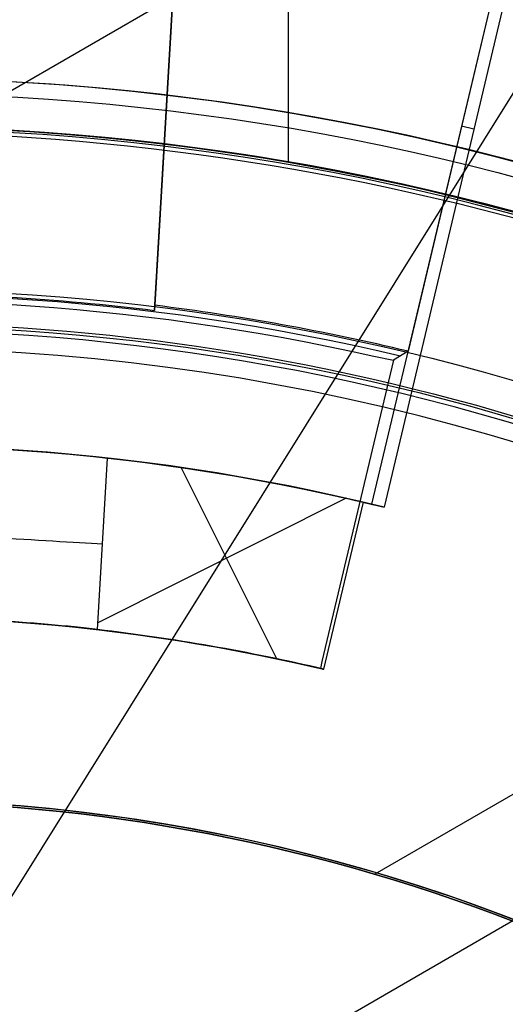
# Model space of a CAD drawing. Extents: x 19499 to 20475, y -6718 to -5871.
# Tile 25 of 60: x 19988.48 to 19993.43, y -6385.38 to -6375.34. Entities that reach past the tile are written whole.
import ezdxf

# ---------------------------------------------------------------- set-up
doc = ezdxf.new("R2010")
doc.units = 0
doc.layers.get('0').update_dxf_attribs({"linetype": 'CONTINUOUS'})
for name, color, linetype in [('BLANCO_METALICO', 7, 'CONTINUOUS'), ('COLOR', 7, 'CONTINUOUS'), ('LUZ', 7, 'CONTINUOUS')]:
    doc.layers.add(name, color=color, linetype=linetype)

msp = doc.modelspace()

# ---------------------------------------------------------------- linework, layer by layer
for p, q in [((20006.3210018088, -6365.709624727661, 51.12500292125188), (19946.36973645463, -6400.322503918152, 51.12500292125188)), ((19999.46416493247, -6379.797882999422, 108.2592404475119), (19992.10022906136, -6384.049453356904, 108.2592404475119)), ((19998.34872452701, -6381.729882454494, 144.2250029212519), (19987.17001470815, -6388.183913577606, 144.2250029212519))]:
    msp.add_line(p, q)
at = {"extrusion": (0.112475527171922, 0.1948133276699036, 0.974370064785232)}
msp.add_lwpolyline([(-20545.72119684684, -4382.985045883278), (-20546.23174644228, -4382.676077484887), (-20546.74029225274, -4382.36241276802), (-20547.24677385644, -4382.044070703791), (-20547.75113102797, -4381.721071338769), (-20548.25330376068, -4381.393435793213), (-20548.75323228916, -4381.06118625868), (-20549.25085711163, -4380.724345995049), (-20549.74611901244, -4380.382939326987), (-20550.23895908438, -4380.036991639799), (-20550.72931875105, -4379.686529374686), (-20551.21713978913, -4379.331580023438), (-20551.70236435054, -4378.972172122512), (-20552.1849349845, -4378.608335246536), (-20552.66479465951, -4378.240100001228), (-20553.14188678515, -4377.867498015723), (-20553.6161552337, -4377.490561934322), (-20554.08754436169, -4377.109325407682), (-20554.55599903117, -4376.723823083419), (-20555.02146463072, -4376.334090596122), (-20555.48388709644, -4375.940164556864), (-20555.9432129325, -4375.542082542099), (-20556.3993892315, -4375.139883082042), (-20556.85236369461, -4374.73360564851), (-20557.30208465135, -4374.323290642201), (-20557.7485010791, -4373.908979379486), (-20558.19156262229, -4373.490714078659), (-20558.63121961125, -4373.068537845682), (-20559.06742308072, -4372.642494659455), (-20559.50012478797, -4372.212629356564), (-20559.92927723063, -4371.778987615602), (-20560.35483366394, -4371.341615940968), (-20560.77674811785, -4370.900561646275), (-20561.1949754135, -4370.455872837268), (-20561.60947117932, -4370.007598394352), (-20562.02019186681, -4369.555787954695), (-20562.42709476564, -4369.100491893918), (-20562.83013801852, -4368.641761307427), (-20563.22928063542, -4368.179647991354), (-20563.6244825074, -4367.71420442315), (-20564.0157044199, -4367.245483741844), (-20564.40290806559, -4366.773539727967), (-20564.78605605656, -4366.298426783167), (-20565.16511193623, -4365.820199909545), (-20565.54004019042, -4365.338914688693), (-20565.91080625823, -4364.854627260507), (-20566.27737654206, -4364.36739430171), (-20566.63971841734, -4363.877273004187), (-20566.99780024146, -4363.384321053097), (-20567.3515913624, -4362.888596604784), (-20567.70106212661, -4362.390158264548), (-20568.0461838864, -4361.889065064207), (-20568.38692900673, -4361.38537643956), (-20568.72327087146, -4360.879152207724), (-20569.05518388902, -4360.370452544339), (-20569.38264349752, -4359.85933796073), (-20569.70562616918, -4359.345869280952), (-20570.02410941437, -4358.830107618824), (-20570.33807178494, -4358.312114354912), (-20570.64749287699, -4357.791951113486), (-20570.9523533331, -4357.269679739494), (-20571.25263484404, -4356.745362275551), (-20571.54832014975, -4356.219060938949), (-20571.83939303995, -4355.690838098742), (-20572.12583835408, -4355.160756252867), (-20572.40764198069, -4354.628878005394), (-20572.68479085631, -4354.095266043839), (-20572.95727296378, -4353.559983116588), (-20573.22507732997, -4353.023092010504), (-20573.48819402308, -4352.48465552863), (-20573.74661414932, -4351.944736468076), (-20574.00032984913, -4351.403397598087), (-20574.24933429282, -4350.86070163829), (-20574.49362167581, -4350.316711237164), (-20574.73318721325, -4349.771488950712), (-20574.96802713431, -4349.22509722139), (-20575.19813867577, -4348.677598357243), (-20575.42352007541, -4348.129054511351), (-20575.64417056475, -4347.579527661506), (-20575.86009036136, -4347.029079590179), (-20576.07128066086, -4346.477771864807), (-20576.27774362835, -4345.925665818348), (-20576.47948238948, -4345.372822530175), (-20576.67650102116, -4344.819302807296), (-20576.86880454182, -4344.265167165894), (-20577.05639890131, -4343.710475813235), (-20577.23929097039, -4343.155288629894), (-20577.41748852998, -4342.599665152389), (-20577.59100025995, -4342.043664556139), (-20577.7598357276, -4341.487345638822), (-20577.92400537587, -4340.930766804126), (-20578.08352051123, -4340.373986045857), (-20578.23839329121, -4339.817060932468), (-20578.38863671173, -4339.260048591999), (-20578.53426459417, -4338.703005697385), (-20578.67529157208, -4338.145988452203), (-20578.81173307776, -4337.589052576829), (-20578.94360532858, -4337.032253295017), (-20579.07092531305, -4336.475645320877), (-20579.19371077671, -4335.919282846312), (-20579.31198020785, -4335.363219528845), (-20579.42575282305, -4334.807508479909), (-20579.53504855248, -4334.252202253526), (-20579.63988802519, -4333.697352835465), (-20579.7402925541, -4333.143011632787), (-20579.83628412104, -4332.589229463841), (-20579.92788536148, -4332.036056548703), (-20580.01511954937, -4331.483542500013), (-20580.09801058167, -4330.931736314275), (-20580.17658296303, -4330.380686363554), (-20580.25086179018, -4329.830440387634), (-20580.32087273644, -4329.281045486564), (-20580.38664203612, -4328.732548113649), (-20580.44819646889, -4328.184994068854), (-20580.50556334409, -4327.638428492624), (-20580.55877048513, -4327.092895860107), (-20580.60784621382, -4326.548439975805), (-20580.6528193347, -4326.00510396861), (-20580.69371911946, -4325.462930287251), (-20580.73057529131, -4324.921960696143), (-20580.76341800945, -4324.382236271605), (-20580.79227785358, -4323.843797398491), (-20580.81718580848, -4323.306683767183), (-20580.83817324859, -4322.770934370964), (-20580.85527192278, -4322.236587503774), (-20580.8685139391, -4321.703680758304), (-20580.87793174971, -4321.172251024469), (-20580.88355813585, -4320.642334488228), (-20580.88542619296, -4320.113966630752), (-20580.88362697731, -4319.595425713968), (-20580.87820832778, -4319.075392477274), (-20580.86913895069, -4318.553900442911), (-20580.85638784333, -4318.030983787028), (-20580.83992430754, -4317.506677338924), (-20580.81971796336, -4316.981016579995), (-20580.79573876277, -4316.454037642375), (-20580.76795700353, -4315.925777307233), (-20580.73634334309, -4315.396273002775), (-20580.70086881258, -4314.865562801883), (-20580.66150483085, -4314.333685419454), (-20580.61822321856, -4313.800680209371), (-20580.57099621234, -4313.266587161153), (-20580.51979647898, -4312.731446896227), (-20580.46459712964, -4312.195300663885), (-20580.40537173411, -4311.658190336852), (-20580.34209433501, -4311.120158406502), (-20580.2747394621, -4310.58124797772), (-20580.20328214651, -4310.041502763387), (-20580.12769793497, -4309.500967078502), (-20580.04796290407, -4308.959685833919), (-20579.96405367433, -4308.417704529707), (-20579.87594742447, -4307.875069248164), (-20579.78362190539, -4307.331826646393), (-20579.6870554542, -4306.788023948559), (-20579.5862270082, -4306.243708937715), (-20579.48111611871, -4305.698929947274), (-20579.3717029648, -4305.153735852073), (-20579.25796836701, -4304.608176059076), (-20579.1398938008, -4304.062300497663), (-20579.01746141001, -4303.516159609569), (-20578.89065402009, -4302.969804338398), (-20578.75945515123, -4302.4232861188), (-20578.62384903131, -4301.876656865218), (-20578.48382060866, -4301.329968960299), (-20578.33935556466, -4300.783275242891), (-20578.19044032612, -4300.23662899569), (-20578.03706207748, -4299.690083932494), (-20577.87920877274, -4299.143694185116), (-20577.71686914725, -4298.597514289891), (-20577.55003272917, -4298.051599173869), (-20577.37868985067, -4297.506004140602), (-20577.20283165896, -4296.960784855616), (-20577.02245012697, -4296.415997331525), (-20576.83753806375, -4295.871697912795), (-20576.64808912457, -4295.327943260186), (-20576.45409782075, -4294.784790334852), (-20576.25555952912, -4294.242296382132), (-20576.05247050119, -4293.700518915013), (-20575.84482787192, -4293.159515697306), (-20575.63262966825, -4292.619344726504), (-20575.41587481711, -4292.080064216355), (-20575.19456315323, -4291.54173257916), (-20574.96869542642, -4291.004408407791), (-20574.73827330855, -4290.468150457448), (-20574.50329940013, -4289.933017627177), (-20574.26377723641, -4289.399068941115), (-20574.01971129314, -4288.866363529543), (-20573.77110699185, -4288.334960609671), (-20573.51797070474, -4287.804919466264), (-20573.26030975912, -4287.276299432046), (-20572.99813244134, -4286.749159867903), (-20572.73144800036, -4286.22356014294), (-20572.46026665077, -4285.699559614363), (-20572.18459957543, -4285.177217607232), (-20571.90445892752, -4284.656593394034), (-20571.61985783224, -4284.137746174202), (-20571.33081038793, -4283.62073505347), (-20571.0373316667, -4283.105619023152), (-20570.73943771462, -4282.592456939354), (-20570.43714555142, -4282.081307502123), (-20570.13047316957, -4281.572229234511), (-20569.819439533, -4281.065280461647), (-20569.50406457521, -4280.560519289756), (-20569.18436919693, -4280.058003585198), (-20568.86037526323, -4279.55779095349), (-20568.53210560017, -4279.059938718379), (-20568.19958399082, -4278.564503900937), (-20567.86283517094, -4278.071543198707), (-20567.52188482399, -4277.581112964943), (-20567.1767595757, -4277.093269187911), (-20566.82748698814, -4276.608067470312), (-20566.47409555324, -4276.125563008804), (-20566.11661468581, -4275.645810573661), (-20565.75507471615, -4275.168864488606), (-20565.38950688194, -4274.694778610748), (-20565.0199433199, -4274.223606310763), (-20564.64641705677, -4273.755400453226), (-20564.26896199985, -4273.290213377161), (-20563.88761292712, -4272.828096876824), (-20563.50240547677, -4272.369102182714), (-20563.11337613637, -4271.913279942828), (-20562.72056223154, -4271.460680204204), (-20562.3240019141, -4271.011352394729), (-20561.92373414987, -4270.565345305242), (-20561.51979870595, -4270.122707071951), (-20561.11223613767, -4269.683485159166), (-20560.70108777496, -4269.247726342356), (-20560.28639570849, -4268.815476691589), (-20559.86820277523, -4268.386781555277), (-20559.44655254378, -4267.96168554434), (-20559.0214892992, -4267.540232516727), (-20558.5930580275, -4267.122465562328), (-20558.16130439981, -4266.708426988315), (-20557.72627475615, -4266.298158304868), (-20557.28801608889, -4265.891700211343), (-20556.8465760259, -4265.489092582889), (-20556.40200281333, -4265.090374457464), (-20555.95434529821, -4264.695584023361), (-20555.50365291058, -4264.304758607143), (-20555.04997564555, -4263.917934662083), (-20554.59336404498, -4263.535147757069), (-20554.13386917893, -4263.156432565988), (-20553.67154262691, -4262.781822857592), (-20553.20643645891, -4262.411351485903), (-20552.7386032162, -4262.045050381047), (-20552.26809589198, -4261.682950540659), (-20551.79496791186, -4261.325082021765), (-20551.31927311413, -4260.971473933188), (-20550.84106572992, -4260.622154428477), (-20550.36040036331, -4260.277150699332), (-20549.87733197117, -4259.936488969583), (-20549.39191584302, -4259.600194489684), (-20548.90420758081, -4259.268291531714), (-20548.41426307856, -4258.940803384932), (-20547.92213850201, -4258.617752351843), (-20547.42789026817, -4258.299159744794), (-20546.93157502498, -4257.9850458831)], dxfattribs=at)
at = {"extrusion": (0.112475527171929, 0.1948133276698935, 0.9743700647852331)}
msp.add_lwpolyline([(-20544.81033906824, -4257.985045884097), (-20545.33140868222, -4258.289837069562), (-20545.85052834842, -4258.599487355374), (-20546.36763479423, -4258.913978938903), (-20546.88266491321, -4259.233292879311), (-20547.39555578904, -4259.557409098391), (-20547.90624471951, -4259.886306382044), (-20548.41466924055, -4260.219962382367), (-20548.9207671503, -4260.558353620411), (-20549.42447653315, -4260.901455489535), (-20549.92573578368, -4261.249242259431), (-20550.42448363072, -4261.60168708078), (-20550.92065916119, -4261.958761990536), (-20551.41420184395, -4262.320437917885), (-20551.90505155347, -4262.686684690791), (-20552.39314859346, -4263.057471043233), (-20552.87843372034, -4263.432764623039), (-20553.3608481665, -4263.812532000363), (-20553.84033366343, -4264.196738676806), (-20554.31683246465, -4264.585349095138), (-20554.79028736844, -4264.978326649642), (-20555.26064174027, -4265.375633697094), (-20555.72783953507, -4265.777231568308), (-20556.19182531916, -4266.183080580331), (-20556.65254429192, -4266.593140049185), (-20557.10994230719, -4267.007368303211), (-20557.56396589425, -4267.425722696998), (-20558.01456227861, -4267.848159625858), (-20558.46167940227, -4268.274634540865), (-20558.90526594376, -4268.705101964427), (-20559.34527133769, -4269.139515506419), (-20559.78164579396, -4269.577827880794), (-20560.21434031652, -4270.019990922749), (-20560.64330672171, -4270.465955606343), (-20561.06849765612, -4270.915672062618), (-20561.48986661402, -4271.369089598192), (-20561.90736795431, -4271.82615671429), (-20562.32095691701, -4272.286821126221), (-20562.73058963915, -4272.751029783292), (-20563.13622317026, -4273.218728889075), (-20563.53781548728, -4273.689863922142), (-20563.93532550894, -4274.164379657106), (-20564.3287131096, -4274.642220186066), (-20564.71793913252, -4275.123328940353), (-20565.10296540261, -4275.607648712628), (-20565.48375473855, -4276.095121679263), (-20565.86027096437, -4276.58568942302), (-20566.23247892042, -4277.079292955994), (-20566.60034447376, -4277.575872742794), (-20566.96383452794, -4278.075368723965), (-20567.32291703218, -4278.577720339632), (-20567.67756098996, -4279.082866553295), (-20568.02773646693, -4279.590745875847), (-20568.37341459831, -4280.101296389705), (-20568.71456759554, -4280.61445577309), (-20569.05116875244, -4281.13016132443), (-20569.38319245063, -4281.648349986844), (-20569.71061416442, -4282.168958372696), (-20570.033410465, -4282.691922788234), (-20570.35155902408, -4283.217179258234), (-20570.66503861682, -4283.744663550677), (-20570.97382912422, -4284.27431120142), (-20571.27791153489, -4284.806057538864), (-20571.57726794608, -4285.339837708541), (-20571.8718815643, -4285.875586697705), (-20572.16173670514, -4286.413239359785), (-20572.44681879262, -4286.952730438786), (-20572.72711435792, -4287.493994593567), (-20573.00261103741, -4288.036966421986), (-20573.27329757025, -4288.581580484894), (-20573.53916379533, -4289.127771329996), (-20573.80020064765, -4289.675473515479), (-20574.0564001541, -4290.224621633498), (-20574.3077554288, -4290.775150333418), (-20574.55426066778, -4291.326994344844), (-20574.79591114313, -4291.880088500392), (-20575.03270319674, -4292.434367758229), (-20575.26463423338, -4292.989767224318), (-20575.49170271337, -4293.546222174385), (-20575.71390814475, -4294.103668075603), (-20575.93125107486, -4294.662040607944), (-20576.14373308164, -4295.22127568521), (-20576.35135676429, -4295.781309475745), (-20576.55412573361, -4296.342078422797), (-20576.75204460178, -4296.903519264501), (-20576.94511897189, -4297.465569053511), (-20577.1333554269, -4298.02816517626), (-20577.31676151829, -4298.59124537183), (-20577.49534575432, -4299.15474775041), (-20577.66911758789, -4299.718610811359), (-20577.83808740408, -4300.282773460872), (-20578.00226650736, -4300.847175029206), (-20578.16166710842, -4301.411755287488), (-20578.31630231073, -4301.976454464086), (-20578.4661860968, -4302.541213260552), (-20578.61133331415, -4303.105972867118), (-20578.75175966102, -4303.670674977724), (-20578.88748167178, -4304.235261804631), (-20579.01851670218, -4304.799676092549), (-20579.1448829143, -4305.363861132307), (-20579.26659926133, -4305.927760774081), (-20579.38368547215, -4306.491319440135), (-20579.49616203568, -4307.054482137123), (-20579.60405018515, -4307.617194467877), (-20579.70737188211, -4308.179402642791), (-20579.80614980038, -4308.741053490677), (-20579.90040730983, -4309.302094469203), (-20579.99016846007, -4309.862473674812), (-20580.07545796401, -4310.422139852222), (-20580.15630118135, -4310.981042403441), (-20580.232724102, -4311.539131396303), (-20580.30475332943, -4312.09635757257), (-20580.37241606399, -4312.652672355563), (-20580.43574008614, -4313.20802785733), (-20580.49475373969, -4313.762376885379), (-20580.54948591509, -4314.315672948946), (-20580.59996603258, -4314.867870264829), (-20580.64622402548, -4315.418923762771), (-20580.68829032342, -4315.968789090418), (-20580.72619583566, -4316.517422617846), (-20580.75997193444, -4317.064781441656), (-20580.78965043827, -4317.610823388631), (-20580.81526359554, -4318.15550701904), (-20580.83684406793, -4318.698791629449), (-20580.85442491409, -4319.240637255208), (-20580.8680395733, -4319.781004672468), (-20580.87772184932, -4320.319855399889), (-20580.88350589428, -4320.857151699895), (-20580.88542619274, -4321.392856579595), (-20580.88367452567, -4321.904499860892), (-20580.87839934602, -4322.417596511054), (-20580.86957058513, -4322.932114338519), (-20580.85715844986, -4323.448020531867), (-20580.84113343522, -4323.965281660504), (-20580.82146633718, -4324.483863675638), (-20580.79812826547, -4325.003731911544), (-20580.77109065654, -4325.524851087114), (-20580.74032528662, -4326.047185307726), (-20580.70580428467, -4326.570698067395), (-20580.66750014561, -4327.095352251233), (-20580.6253857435, -4327.621110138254), (-20580.57943434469, -4328.147933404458), (-20580.5296196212, -4328.675783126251), (-20580.47591566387, -4329.204619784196), (-20580.41829699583, -4329.734403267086), (-20580.3567385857, -4330.265092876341), (-20580.29121586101, -4330.796647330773), (-20580.22170472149, -4331.32902477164), (-20580.14818155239, -4331.862182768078), (-20580.07062323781, -4332.396078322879), (-20579.98900717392, -4332.930667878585), (-20579.90331128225, -4333.465907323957), (-20579.81351402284, -4334.00175200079), (-20579.71959440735, -4334.538156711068), (-20579.62153201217, -4335.075075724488), (-20579.51930699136, -4335.612462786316), (-20579.41290008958, -4336.150271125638), (-20579.30229265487, -4336.688453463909), (-20579.18746665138, -4337.226962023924), (-20579.0684046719, -4337.765748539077), (-20578.94508995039, -4338.30476426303), (-20578.81750637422, -4338.843959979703), (-20578.68563849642, -4339.383286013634), (-20578.54947154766, -4339.922692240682), (-20578.4089914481, -4340.462128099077), (-20578.26418481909, -4341.001542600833), (-20578.11503899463, -4341.540884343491), (-20577.96154203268, -4342.080101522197), (-20577.80368272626, -4342.619141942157), (-20577.64145061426, -4343.157953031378), (-20577.47483599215, -4343.696481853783), (-20577.30382992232, -4344.234675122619), (-20577.12842424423, -4344.772479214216), (-20576.94861158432, -4345.309840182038), (-20576.76438536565, -4345.84670377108), (-20576.5757398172, -4346.383015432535), (-20576.38266998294, -4346.918720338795), (-20576.18517173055, -4347.453763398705), (-20575.98324175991, -4347.988089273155), (-20575.77687761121, -4348.521642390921), (-20575.56607767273, -4349.05436696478), (-20575.35084118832, -4349.586207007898), (-20575.1311682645, -4350.117106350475), (-20574.90705987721, -4350.647008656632), (-20574.67851787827, -4351.175857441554), (-20574.44554500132, -4351.703596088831), (-20574.20814486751, -4352.230167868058), (-20573.96632199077, -4352.755515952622), (-20573.72008178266, -4353.279583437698), (-20573.46943055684, -4353.802313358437), (-20573.21437553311, -4354.323648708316), (-20572.95492484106, -4354.843532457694), (-20572.69108752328, -4355.361907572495), (-20572.42287353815, -4355.878717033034), (-20572.1502937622, -4356.393903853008), (-20571.873359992, -4356.907411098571), (-20571.59208494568, -4357.419181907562), (-20571.30648226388, -4357.929159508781), (-20571.01656651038, -4358.437287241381), (-20570.72235317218, -4358.943508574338), (-20570.42385865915, -4359.44776712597), (-20570.12110030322, -4359.95000668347), (-20569.81409635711, -4360.450171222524), (-20569.50286599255, -4360.948204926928), (-20569.18742929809, -4361.444052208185), (-20568.86780727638, -4361.937657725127), (-20568.54402184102, -4362.428966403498), (-20568.21609581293, -4362.917923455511), (-20567.88405291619, -4363.40447439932), (-20567.54791777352, -4363.888565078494), (-20567.20771590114, -4364.37014168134), (-20566.86347370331, -4364.849150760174), (-20566.51521846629, -4365.325539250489), (-20566.16297835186, -4365.799254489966), (-20565.80678239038, -4366.270244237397), (-20565.44666047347, -4366.738456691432), (-20565.08264334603, -4367.203840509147), (-20564.71476259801, -4367.66634482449), (-20564.34305065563, -4368.12591926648), (-20563.96754077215, -4368.582513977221), (-20563.58826701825, -4369.036079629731), (-20563.20526427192, -4369.486567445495), (-20562.81856820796, -4369.933929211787), (-20562.42821528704, -4370.378117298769), (-20562.03424274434, -4370.819084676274), (-20561.6366885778, -4371.256784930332), (-20561.23559153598, -4371.691172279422), (-20560.83099110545, -4372.122201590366), (-20560.42292749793, -4372.549828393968), (-20560.0114416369, -4372.974008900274), (-20559.59657514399, -4373.394700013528), (-20559.17837032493, -4373.811859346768), (-20558.75687015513, -4374.225445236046), (-20558.33211826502, -4374.635416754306), (-20557.90415892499, -4375.041733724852), (-20557.47303703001, -4375.444356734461), (-20557.03879808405, -4375.84324714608), (-20556.60148818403, -4376.238367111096), (-20556.16115400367, -4376.629679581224), (-20555.71784277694, -4377.017148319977), (-20555.27160228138, -4377.400737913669), (-20554.82248082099, -4377.780413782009), (-20554.37052720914, -4378.156142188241), (-20553.91579075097, -4378.527890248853), (-20553.45832122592, -4378.895625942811), (-20552.99816886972, -4379.259318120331), (-20552.53538435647, -4379.618936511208), (-20552.0700187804, -4379.974451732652), (-20551.60212363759, -4380.32583529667), (-20551.13175080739, -4380.673059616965), (-20550.65895253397, -4381.016098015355), (-20550.18378140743, -4381.354924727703), (-20549.70629034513, -4381.68951490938), (-20549.22653257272, -4382.019844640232), (-20548.74456160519, -4382.345890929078), (-20548.26043122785, -4382.66763171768), (-20547.77419547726, -4382.985045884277)], dxfattribs=at)
at = {"extrusion": (0.1124755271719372, 0.1948133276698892, 0.9743700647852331)}
msp.add_lwpolyline([(-20551.17138497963, -4257.985045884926), (-20551.64679980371, -4258.320163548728), (-20552.11996327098, -4258.659354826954), (-20552.59082622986, -4259.002596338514), (-20553.0593398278, -4259.349863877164), (-20553.52545552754, -4259.701132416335), (-20553.98912512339, -4260.05637611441), (-20554.45030075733, -4260.415568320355), (-20554.90893493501, -4260.778681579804), (-20555.36498054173, -4261.145687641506), (-20555.81839085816, -4261.516557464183), (-20556.26911957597, -4261.891261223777), (-20556.71712081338, -4262.26976832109), (-20557.16234913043, -4262.652047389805), (-20557.60475954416, -4263.038066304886), (-20558.04430754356, -4263.427792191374), (-20558.48094910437, -4263.821191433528), (-20558.91464070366, -4264.218229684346), (-20559.34533933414, -4264.618871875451), (-20559.77300251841, -4265.023082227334), (-20560.19758832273, -4265.43082425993), (-20560.61905537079, -4265.842060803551), (-20561.03736285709, -4266.256754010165), (-20561.45247056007, -4266.674865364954), (-20561.86433885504, -4267.096355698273), (-20562.27292872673, -4267.521185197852), (-20562.67820178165, -4267.949313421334), (-20563.08012026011, -4268.38069930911), (-20563.4786470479, -4268.81530119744), (-20563.87374568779, -4269.253076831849), (-20564.26538039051, -4269.693983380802), (-20564.65351604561, -4270.137977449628), (-20565.03811823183, -4270.585015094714), (-20565.41915322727, -4271.035051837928), (-20565.79658801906, -4271.488042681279), (-20566.17039031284, -4271.943942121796), (-20566.54052854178, -4272.402704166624), (-20566.90697187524, -4272.864282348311), (-20567.26969022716, -4273.328629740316), (-20567.62865426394, -4273.795698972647), (-20567.98383541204, -4274.265442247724), (-20568.33520586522, -4274.737811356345), (-20568.68273859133, -4275.212757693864), (-20569.02640733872, -4275.690232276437), (-20569.36618664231, -4276.170185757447), (-20569.70205182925, -4276.652568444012), (-20570.03397902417, -4277.137330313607), (-20570.36194515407, -4277.624421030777), (-20570.68592795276, -4278.113789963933), (-20571.00590596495, -4278.605386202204), (-20571.32185854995, -4279.099158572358), (-20571.63376588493, -4279.595055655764), (-20571.94160896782, -4280.093025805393), (-20572.24536961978, -4280.593017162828), (-20572.5450304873, -4281.094977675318), (-20572.8405750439, -4281.598855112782), (-20573.13198759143, -4282.104597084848), (-20573.41925326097, -4282.612151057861), (-20573.70235801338, -4283.121464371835), (-20573.98128863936, -4283.632484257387), (-20574.25603275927, -4284.145157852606), (-20574.52657882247, -4284.65943221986), (-20574.79291610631, -4285.175254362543), (-20575.05503471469, -4285.692571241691), (-20575.31292557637, -4286.211329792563), (-20575.56658044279, -4286.731476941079), (-20575.81599188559, -4287.252959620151), (-20576.06115329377, -4287.775724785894), (-20576.30205887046, -4288.299719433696), (-20576.5387036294, -4288.824890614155), (-20576.771083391, -4289.351185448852), (-20576.99919477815, -4289.878551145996), (-20577.22303521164, -4290.406935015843), (-20577.44260290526, -4290.936284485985), (-20577.6578968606, -4291.466547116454), (-20577.86891686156, -4291.997670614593), (-20578.07566346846, -4292.529602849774), (-20578.27813801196, -4293.062291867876), (-20578.47634258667, -4293.595685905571), (-20578.6702800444, -4294.129733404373), (-20578.85995398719, -4294.664383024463), (-20579.0453687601, -4295.19958365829), (-20579.22652944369, -4295.735284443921), (-20579.40344184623, -4296.271434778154), (-20579.57611249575, -4296.807984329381), (-20579.74454863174, -4297.344883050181), (-20579.9087581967, -4297.882081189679), (-20580.06874982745, -4298.419529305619), (-20580.22453284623, -4298.957178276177), (-20580.37611725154, -4299.49497931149), (-20580.52351370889, -4300.032883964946), (-20580.66673354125, -4300.570844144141), (-20580.80578871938, -4301.108812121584), (-20580.94069185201, -4301.646740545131), (-20581.07145617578, -4302.184582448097), (-20581.19809554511, -4302.722291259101), (-20581.32062442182, -4303.259820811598), (-20581.43905786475, -4303.797125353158), (-20581.55341151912, -4304.334159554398), (-20581.66370160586, -4304.870878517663), (-20581.76994491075, -4305.40723778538), (-20581.87215877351, -4305.943193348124), (-20581.97036107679, -4306.47870165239), (-20582.06457023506, -4307.013719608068), (-20582.15480518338, -4307.548204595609), (-20582.24108536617, -4308.082114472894), (-20582.32343072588, -4308.615407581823), (-20582.40186169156, -4309.148042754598), (-20582.4763991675, -4309.679979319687), (-20582.54706452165, -4310.211177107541), (-20582.61387957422, -4310.741596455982), (-20582.67686658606, -4311.271198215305), (-20582.7360482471, -4311.799943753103), (-20582.79144766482, -4312.327794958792), (-20582.84308835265, -4312.854714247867), (-20582.89099421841, -4313.380664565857), (-20582.93518955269, -4313.905609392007), (-20582.97569901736, -4314.429512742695), (-20583.01254763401, -4314.952339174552), (-20583.04576077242, -4315.474053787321), (-20583.07536413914, -4315.994622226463), (-20583.10138376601, -4316.514010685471), (-20583.12384599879, -4317.03218590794), (-20583.14277748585, -4317.549115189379), (-20583.15820516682, -4318.064766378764), (-20583.17015626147, -4318.579107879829), (-20583.17865825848, -4319.092108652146), (-20583.18373890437, -4319.603738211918), (-20583.18542619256, -4320.113966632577), (-20583.18367871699, -4320.633215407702), (-20583.17841649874, -4321.153914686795), (-20583.1696100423, -4321.67603291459), (-20583.15723011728, -4322.199537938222), (-20583.14124777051, -4322.724397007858), (-20583.12163433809, -4323.250576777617), (-20583.09836145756, -4323.778043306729), (-20583.07140108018, -4324.306762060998), (-20583.04072548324, -4324.836697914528), (-20583.00630728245, -4325.367815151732), (-20582.96811944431, -4325.900077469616), (-20582.9261352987, -4326.433447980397), (-20582.88032855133, -4326.967889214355), (-20582.83067329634, -4327.503363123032), (-20582.77714402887, -4328.039831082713), (-20582.71971565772, -4328.577253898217), (-20582.65836351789, -4329.115591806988), (-20582.59306338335, -4329.654804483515), (-20582.52379147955, -4330.194851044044), (-20582.4505244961, -4330.735690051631), (-20582.37323959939, -4331.277279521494), (-20582.29191444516, -4331.819576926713), (-20582.20652719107, -4332.362539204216), (-20582.11705650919, -4332.906122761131), (-20582.02348159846, -4333.450283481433), (-20581.92578219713, -4333.99497673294), (-20581.82393859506, -4334.540157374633), (-20581.71793164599, -4335.085779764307), (-20581.60774277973, -4335.631797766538), (-20581.49335401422, -4336.178164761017), (-20581.37474796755, -4336.724833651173), (-20581.25190786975, -4337.271756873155), (-20581.12481757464, -4337.818886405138), (-20580.99346157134, -4338.366173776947), (-20580.8578249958, -4338.913570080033), (-20580.71789364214, -4339.46102597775), (-20580.57365397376, -4340.008491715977), (-20580.42509313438, -4340.555917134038), (-20580.27219895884, -4341.103251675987), (-20580.11495998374, -4341.650444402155), (-20579.95336545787, -4342.197444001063), (-20579.78740535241, -4342.744198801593), (-20579.61707037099, -4343.290656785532), (-20579.44235195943, -4343.836765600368), (-20579.26324231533, -4344.382472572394), (-20579.07973439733, -4344.927724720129), (-20578.8918219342, -4345.472468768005), (-20578.69949943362, -4346.016651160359), (-20578.50276219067, -4346.560218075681), (-20578.30160629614, -4347.103115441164), (-20578.09602864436, -4347.645288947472), (-20577.88602694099, -4348.186684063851), (-20577.67159971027, -4348.727246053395), (-20577.45274630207, -4349.266919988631), (-20577.22946689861, -4349.805650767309), (-20577.00176252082, -4350.343383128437), (-20576.76963503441, -4350.88006166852), (-20576.53308715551, -4351.415630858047), (-20576.29212245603, -4351.950035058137), (-20576.04674536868, -4352.48321853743), (-20575.79696119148, -4353.015125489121), (-20575.54277609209, -4353.545700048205), (-20575.2841971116, -4354.074886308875), (-20575.02123216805, -4354.602628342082), (-20574.75389005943, -4355.128870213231), (-20574.48218046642, -4355.65355600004), (-20574.20611395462, -4356.176629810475), (-20573.92570197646, -4356.69803580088), (-20573.64095687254, -4357.217718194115), (-20573.35189187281, -4357.735621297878), (-20573.05852109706, -4358.25168952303), (-20572.76085955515, -4358.765867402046), (-20572.45892314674, -4359.27809960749), (-20572.15272866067, -4359.788330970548), (-20571.84229377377, -4360.296506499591), (-20571.52763704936, -4360.802571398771), (-20571.20877793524, -4361.306471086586), (-20570.88573676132, -4361.808151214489), (-20570.55853473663, -4362.307557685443), (-20570.22719394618, -4362.804636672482), (-20569.89173734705, -4363.299334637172), (-20569.5521887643, -4363.791598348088), (-20569.20857288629, -4364.281374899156), (-20568.86091525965, -4364.768611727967), (-20568.50924228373, -4365.253256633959), (-20568.15358120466, -4365.735257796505), (-20567.79396010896, -4366.214563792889), (-20567.43040791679, -4366.691123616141), (-20567.06295437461, -4367.164886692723), (-20566.69163004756, -4367.635802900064), (-20566.3164663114, -4368.103822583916), (-20565.93749534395, -4368.568896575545), (-20565.55475011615, -4369.030976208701), (-20565.16826438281, -4369.490013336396), (-20564.77807267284, -4369.945960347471), (-20564.38421027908, -4370.398770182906), (-20563.98671324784, -4370.848396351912), (-20563.58561836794, -4371.294792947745), (-20563.18096315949, -4371.737914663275), (-20562.77278586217, -4372.177716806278), (-20562.36112542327, -4372.614155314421), (-20561.94602148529, -4373.047186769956), (-20561.52751437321, -4373.476768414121), (-20561.1056450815, -4373.902858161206), (-20560.68045526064, -4374.325414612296), (-20560.25198720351, -4374.744397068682), (-20559.82028383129, -4375.159765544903), (-20559.3853886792, -4375.571480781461), (-20558.9473458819, -4375.979504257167), (-20558.50620015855, -4376.383798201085), (-20558.06199679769, -4376.784325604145), (-20557.61478164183, -4377.181050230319), (-20557.16460107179, -4377.573936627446), (-20556.71150199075, -4377.962950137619), (-20556.25553180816, -4378.348056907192), (-20555.7967384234, -4378.729223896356), (-20555.33517020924, -4379.106418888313), (-20554.8708759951, -4379.479610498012), (-20554.40390505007, -4379.848768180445), (-20553.93430706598, -4380.213862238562), (-20553.46213214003, -4380.574863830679), (-20552.98743075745, -4380.931744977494), (-20552.51025377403, -4381.284478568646), (-20552.03065239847, -4381.633038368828), (-20551.54867817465, -4381.977399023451), (-20551.06438296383, -4382.317536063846), (-20550.57781892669, -4382.653425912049), (-20550.08903850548, -4382.985045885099)], dxfattribs=at)
at = {"extrusion": (0.1124755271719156, 0.1948133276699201, 0.9743700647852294)}
msp.add_lwpolyline([(-20551.92900245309, -4382.985045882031), (-20552.39493319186, -4382.647722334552), (-20552.85859259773, -4382.306462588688), (-20553.31993379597, -4381.961290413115), (-20553.77891022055, -4381.612230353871), (-20554.2354756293, -4381.259307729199), (-20554.68958411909, -4380.902548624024), (-20555.14119014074, -4380.541979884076), (-20555.59024851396, -4380.177629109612), (-20556.03671444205, -4379.809524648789), (-20556.48054352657, -4379.437695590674), (-20556.92169178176, -4379.062171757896), (-20557.36011564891, -4378.682983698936), (-20557.79577201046, -4378.300162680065), (-20558.22861820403, -4377.913740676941), (-20558.6586120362, -4377.523750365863), (-20559.08571179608, -4377.130225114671), (-20559.50987626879, -4376.733198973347), (-20559.93106474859, -4376.332706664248), (-20560.34923705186, -4375.928783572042), (-20560.76435352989, -4375.52146573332), (-20561.17637508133, -4375.110789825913), (-20561.5852631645, -4374.696793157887), (-20561.99097980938, -4374.279513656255), (-20562.39348762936, -4373.858989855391), (-20562.79274983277, -4373.435260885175), (-20563.188730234, -4373.008366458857), (-20563.58139326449, -4372.578346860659), (-20563.97070398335, -4372.145242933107), (-20564.35662808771, -4371.709096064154), (-20564.7391319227, -4371.269948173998), (-20565.11818249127, -4370.827841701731), (-20565.49374746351, -4370.382819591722), (-20565.86579518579, -4369.934925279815), (-20566.23429468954, -4369.484202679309), (-20566.59921569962, -4369.030696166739), (-20566.9605286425, -4368.574450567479), (-20567.31820465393, -4368.115511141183), (-20567.67221558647, -4367.653923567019), (-20568.02253401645, -4367.189733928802), (-20568.36913325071, -4366.722988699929), (-20568.71198733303, -4366.253734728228), (-20569.05107105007, -4365.782019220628), (-20569.386359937, -4365.307889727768), (-20569.71783028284, -4364.831394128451), (-20570.04545913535, -4364.352580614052), (-20570.36922430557, -4363.871497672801), (-20570.68910437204, -4363.388194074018), (-20571.00507868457, -4362.902718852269), (-20571.31712736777, -4362.415121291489), (-20571.62523132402, -4361.925450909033), (-20571.92937223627, -4361.433757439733), (-20572.22953257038, -4360.94009081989), (-20572.52569557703, -4360.444501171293), (-20572.81784529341, -4359.947038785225), (-20573.1059665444, -4359.447754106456), (-20573.39004494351, -4358.946697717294), (-20573.67006689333, -4358.443920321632), (-20573.94601958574, -4357.93947272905), (-20574.21789100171, -4357.433405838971), (-20574.48566991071, -4356.925770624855), (-20574.74934586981, -4356.416618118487), (-20575.00890922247, -4355.905999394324), (-20575.26435109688, -4355.39396555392), (-20575.51566340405, -4354.880567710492), (-20575.76283883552, -4354.365856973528), (-20576.00587086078, -4353.849884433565), (-20576.24475372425, -4353.332701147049), (-20576.4794824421, -4352.81435812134), (-20576.71005279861, -4352.294906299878), (-20576.93646134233, -4351.774396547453), (-20577.15870538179, -4351.25287963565), (-20577.37678298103, -4350.730406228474), (-20577.59069295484, -4350.207026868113), (-20577.8004348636, -4349.682791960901), (-20578.00600900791, -4349.157751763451), (-20578.20741642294, -4348.631956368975), (-20578.4046588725, -4348.105455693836), (-20578.59773884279, -4347.578299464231), (-20578.78665953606, -4347.050537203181), (-20578.97142486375, -4346.522218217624), (-20579.15203943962, -4345.993391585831), (-20579.32850857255, -4345.464106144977), (-20579.50083825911, -4344.934410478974), (-20579.66903517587, -4344.404352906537), (-20579.8331066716, -4343.873981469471), (-20579.99306075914, -4343.343343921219), (-20580.14890610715, -4342.812487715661), (-20580.30065203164, -4342.281459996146), (-20580.44830848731, -4341.750307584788), (-20580.59188605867, -4341.219076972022), (-20580.73139595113, -4340.687814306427), (-20580.86684998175, -4340.156565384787), (-20580.99826056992, -4339.625375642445), (-20581.12564072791, -4339.094290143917), (-20581.24900405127, -4338.563353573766), (-20581.36836470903, -4338.032610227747), (-20581.48373743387, -4337.502104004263), (-20581.59513751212, -4336.971878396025), (-20581.70258077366, -4336.441976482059), (-20581.8060835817, -4335.912440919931), (-20581.90566282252, -4335.383313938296), (-20582.00133589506, -4334.854637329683), (-20582.09312070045, -4334.326452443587), (-20582.18103563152, -4333.798800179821), (-20582.26509956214, -4333.271720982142), (-20582.34533183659, -4332.745254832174), (-20582.42175225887, -4332.219441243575), (-20582.49438108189, -4331.694319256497), (-20582.56323899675, -4331.169927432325), (-20582.62834712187, -4330.646303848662), (-20582.68972699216, -4330.123486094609), (-20582.74740054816, -4329.601511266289), (-20582.80139012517, -4329.080415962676), (-20582.85171844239, -4328.560236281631), (-20582.89840859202, -4328.041007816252), (-20582.94148402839, -4327.522765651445), (-20582.98096855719, -4327.005544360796), (-20583.01688632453, -4326.489378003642), (-20583.04926180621, -4325.974300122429), (-20583.07811979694, -4325.460343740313), (-20583.10348539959, -4324.947541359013), (-20583.1253840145, -4324.435924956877), (-20583.14384132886, -4323.925525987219), (-20583.1588833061, -4323.416375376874), (-20583.17053617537, -4322.908503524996), (-20583.17882642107, -4322.401940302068), (-20583.18378077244, -4321.896715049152), (-20583.18542619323, -4321.39285657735), (-20583.18363339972, -4320.86691804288), (-20583.17823445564, -4320.339491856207), (-20583.16919871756, -4319.810610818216), (-20583.15649582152, -4319.280308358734), (-20583.1400956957, -4318.748618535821), (-20583.11996857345, -4318.215576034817), (-20583.0960850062, -4317.681216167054), (-20583.06841587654, -4317.145574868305), (-20583.03693241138, -4316.608688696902), (-20583.0016061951, -4316.070594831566), (-20582.96240918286, -4315.531331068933), (-20582.91931371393, -4314.990935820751), (-20582.87229252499, -4314.449448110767), (-20582.82131876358, -4313.90690757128), (-20582.76636600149, -4313.363354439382), (-20582.70740824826, -4312.818829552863), (-20582.6444199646, -4312.273374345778), (-20582.57737607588, -4311.727030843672), (-20582.5062519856, -4311.179841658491), (-20582.43102358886, -4310.631849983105), (-20582.35166728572, -4310.083099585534), (-20582.26815999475, -4309.533634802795), (-20582.18047916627, -4308.983500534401), (-20582.08860279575, -4308.432742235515), (-20581.99250943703, -4307.881405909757), (-20581.89217821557, -4307.329538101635), (-20581.78758884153, -4306.777185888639), (-20581.67872162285, -4306.224396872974), (-20581.56555747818, -4305.671219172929), (-20581.4480779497, -4305.117701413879), (-20581.32626521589, -4304.563892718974), (-20581.20010210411, -4304.009842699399), (-20581.06957210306, -4303.45560144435), (-20580.93465937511, -4302.901219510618), (-20580.79534876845, -4302.346747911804), (-20580.65162582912, -4301.792238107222), (-20580.50347681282, -4301.237741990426), (-20580.35088869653, -4300.683311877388), (-20580.19384918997, -4300.129000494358), (-20580.0323467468, -4299.574860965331), (-20579.86637057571, -4299.020946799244), (-20579.69591065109, -4298.467311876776), (-20579.52095772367, -4297.914010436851), (-20579.34150333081, -4297.361097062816), (-20579.15753980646, -4296.808626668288), (-20578.96906029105, -4296.256654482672), (-20578.77605874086, -4295.70523603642), (-20578.57852993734, -4295.154427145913), (-20578.37646949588, -4294.604283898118), (-20578.16987387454, -4294.05486263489), (-20577.95874038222, -4293.506219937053), (-20577.74306718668, -4292.958412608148), (-20577.52285332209, -4292.411497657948), (-20577.29809869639, -4291.865532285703), (-20577.06880409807, -4291.320573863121), (-20576.83497120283, -4290.776679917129), (-20576.59660257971, -4290.233908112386), (-20576.35370169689, -4289.692316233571), (-20576.10627292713, -4289.151962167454), (-20575.85432155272, -4288.612903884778), (-20575.59785377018, -4288.075199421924), (-20575.33687669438, -4287.5389068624), (-20575.07139836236, -4287.004084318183), (-20574.80142773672, -4286.470789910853), (-20574.5269747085, -4285.939081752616), (-20574.24805009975, -4285.409017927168), (-20573.96466566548, -4284.880656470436), (-20573.6768340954, -4284.354055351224), (-20573.384569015, -4283.82927245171), (-20573.08788498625, -4283.306365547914), (-20572.78679750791, -4282.785392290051), (-20572.48132301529, -4282.266410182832), (-20572.17147887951, -4281.749476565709), (-20571.85728340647, -4281.234648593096), (-20571.53875583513, -4280.721983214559), (-20571.21591633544, -4280.211537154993), (-20570.88878600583, -4279.703366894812), (-20570.55738687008, -4279.197528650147), (-20570.22174187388, -4278.694078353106), (-20569.88187488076, -4278.193071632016), (-20569.53781066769, -4277.694563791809), (-20569.18957492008, -4277.198609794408), (-20568.83719422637, -4276.705264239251), (-20568.48069607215, -4276.214581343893), (-20568.12010883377, -4275.726614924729), (-20567.75546177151, -4275.24141837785), (-20567.38678502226, -4274.759044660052), (-20567.01410959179, -4274.279546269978), (-20566.63746734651, -4273.802975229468), (-20566.25689100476, -4273.329383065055), (-20565.8724141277, -4272.858820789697), (-20565.48407110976, -4272.391338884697), (-20565.09189716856, -4271.926987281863), (-20564.69592833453, -4271.465815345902), (-20564.29620143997, -4271.007871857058), (-20563.89275410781, -4270.553204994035), (-20563.48562473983, -4270.101862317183), (-20563.07485250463, -4269.653890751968), (-20562.66047732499, -4269.209336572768), (-20562.24253986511, -4268.768245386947), (-20561.82108151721, -4268.330662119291), (-20561.39614438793, -4267.896630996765), (-20560.96777128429, -4267.466195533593), (-20560.53600569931, -4267.039398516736), (-20560.10089179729, -4266.616281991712), (-20559.66247439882, -4266.196887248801), (-20559.22079896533, -4265.781254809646), (-20558.77591158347, -4265.369424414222), (-20558.32785894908, -4264.96143500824), (-20557.87668835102, -4264.557324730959), (-20557.4224476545, -4264.157130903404), (-20556.96518528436, -4263.760890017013), (-20556.50495020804, -4263.368637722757), (-20556.04179191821, -4262.980408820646), (-20555.5757604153, -4262.59623724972), (-20555.10690618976, -4262.216156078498), (-20554.63528020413, -4261.840197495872), (-20554.16093387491, -4261.46839280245), (-20553.6839190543, -4261.100772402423), (-20553.20428801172, -4260.737365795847), (-20552.7220934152, -4260.378201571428), (-20552.23738831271, -4260.023307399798), (-20551.75022611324, -4259.672710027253), (-20551.26066056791, -4259.326435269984), (-20550.76874575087, -4258.984508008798), (-20550.2745360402, -4258.646952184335), (-20549.77808609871, -4258.313790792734), (-20549.27945085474, -4257.985045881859)], dxfattribs=at)
msp.add_lwpolyline([(19993.6675126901, -6377.398996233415), (19993.43064105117, -6377.335662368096), (19993.19318127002, -6377.274542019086), (19992.95515579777, -6377.215640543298), (19992.71658708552, -6377.158963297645), (19992.47749758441, -6377.104515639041), (19992.23790974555, -6377.052302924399), (19991.99784602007, -6377.002330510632), (19991.75732885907, -6376.954603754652), (19991.51638071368, -6376.909128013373), (19991.27502403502, -6376.865908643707), (19991.03328127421, -6376.824951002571), (19990.79117488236, -6376.786260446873), (19990.5487273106, -6376.749842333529), (19990.30596101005, -6376.715702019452), (19990.06289843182, -6376.683844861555), (19989.81956202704, -6376.654276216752), (19989.57597424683, -6376.627001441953), (19989.33215754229, -6376.602025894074), (19989.08813436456, -6376.579354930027), (19988.84392716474, -6376.558993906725), (19988.59955839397, -6376.540948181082), (19988.35505050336, -6376.525223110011)])
at = {"extrusion": (0, 0, -1)}
for centre, radius, start, end in [((-19986.97575810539, -6401.428438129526, -89.37470231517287), 70.9424557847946, 329.9999999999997, 149.9999999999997), ((-19986.97575810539, -6401.428438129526, -46.50000292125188), 70.9424557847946, 329.9999999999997, 149.9999999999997), ((-19986.97575810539, -6401.428438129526, -88.12500292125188), 52.0912327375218, 329.9999999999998, 149.9999999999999), ((-19986.97575810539, -6401.428438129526, -62.12500292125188), 47.0345567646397, 330.0000000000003, 150.0000000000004), ((-19986.97575810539, -6401.428438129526, -89.37470231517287), 70.94245578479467, 149.9999999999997, 329.9999999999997), ((-19986.97575810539, -6401.428438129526, -46.50000292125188), 70.94245578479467, 149.9999999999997, 329.9999999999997), ((-19986.97575810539, -6401.428438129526, -88.12500292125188), 52.0912327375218, 149.9999999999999, 329.9999999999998), ((-19986.97575810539, -6401.428438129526, -62.12500292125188), 47.0345567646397, 150.0000000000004, 330.0000000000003), ((-19986.97575810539, -6401.428438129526, -51.12500292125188), 18.1379313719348, 330.000000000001, 150.000000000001), ((-19986.97575810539, -6401.428438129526, -43.50000292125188), 18.1379313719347, 330.000000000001, 150.000000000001), ((-19986.97575810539, -6401.428438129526, -108.2592404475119), 18.1187558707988, 329.9999999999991, 149.9999999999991)]:
    msp.add_arc(centre, radius, start, end, dxfattribs=at)
for centre, radius, start, end in [((19986.97575810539, -6401.428438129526, 89.37470231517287), 73.2424557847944, 30.00000000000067, 210.0000000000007), ((19986.97575810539, -6401.428438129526, 46.50000292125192), 71.74245578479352, 52.4999999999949, 187.500000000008), ((19986.97575814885, -6401.428438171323, 88.63012703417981), 71.44457953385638, 30.0000000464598, 209.9999999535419), ((19986.97575810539, -6401.428438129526, 89.05580518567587), 71.21139006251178, 29.99999999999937, 209.9999999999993), ((19986.97575810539, -6401.428438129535, 88.12500292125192), 70.93945536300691, 75.00000000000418, 164.9999999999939), ((19986.97575810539, -6401.428438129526, 67.12500292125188), 53.5819397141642, 30.00000000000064, 210.0000000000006), ((19986.97575810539, -6401.428438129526, 65.62055118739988), 53.58193971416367, 29.99999999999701, 209.999999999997), ((19986.97575810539, -6401.428438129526, 67.12500292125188), 52.0912327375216, 30.00000000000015, 210.0000000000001), ((19986.97575810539, -6401.428438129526, 77.62500292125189), 52.09123273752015, 29.99999999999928, 209.9999999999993), ((19986.97575810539, -6401.428438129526, 105.1250029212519), 43.8181587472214, 29.99999999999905, 209.999999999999), ((19986.97575810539, -6401.428438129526, 52.53957701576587), 42.50584972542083, 30.00000000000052, 210.0000000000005), ((19986.97575810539, -6401.428438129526, 89.37470231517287), 73.2424557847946, 210.0000000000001, 30.00000000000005), ((19986.97575809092, -6401.428438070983, 88.63012703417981), 71.44457953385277, 210.0000000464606, 29.99999995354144), ((19986.97575810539, -6401.428438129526, 89.05580518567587), 71.21139006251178, 209.9999999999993, 29.99999999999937), ((19986.97575810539, -6401.428438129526, 67.12500292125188), 53.5819397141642, 210.0000000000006, 30.00000000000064), ((19986.97575810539, -6401.428438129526, 65.62055118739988), 53.58193971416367, 209.999999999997, 29.99999999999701), ((19986.97575810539, -6401.428438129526, 67.12500292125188), 52.0912327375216, 210.0000000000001, 30.00000000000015), ((19986.97575810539, -6401.428438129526, 77.62500292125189), 52.09123273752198, 210.0000000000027, 30.00000000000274), ((19986.97575810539, -6401.428438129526, 108.2592404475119), 24.9768136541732, 29.99999999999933, 209.9999999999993), ((19986.97575810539, -6401.428438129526, 125.2198510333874), 24.97681365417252, 29.99999999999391, 209.9999999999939), ((19986.97575810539, -6401.428438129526, 144.2327851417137), 22.92449013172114, 30.00000000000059, 210.0000000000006), ((19986.97575810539, -6401.428438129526, 144.2250029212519), 22.7459328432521, 30.00000000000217, 210.0000000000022), ((19986.97575810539, -6401.428438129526, 105.1250029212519), 43.8181587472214, 209.999999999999, 29.99999999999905), ((19986.97575810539, -6401.428438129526, 52.53957701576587), 42.50584972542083, 210.0000000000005, 30.00000000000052), ((19986.97575810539, -6401.428438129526, 47.31250292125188), 18.13793137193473, 30.0000000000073, 210.0000000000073), ((19986.97575810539, -6401.428438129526, 105.1250029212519), 18.1187558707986, 30.00000000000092, 210.0000000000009), ((19986.97575810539, -6401.428438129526, 106.6921216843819), 18.11875587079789, 29.99999999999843, 209.9999999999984)]:
    msp.add_arc(centre, radius, start, end)
at = {"layer": 'BLANCO_METALICO'}
msp.add_line((19991.21951163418, -6376.791305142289, 190.6470783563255), (19991.21951163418, -6369.711810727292, 190.6470783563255), dxfattribs=at)
at = {"layer": 'BLANCO_METALICO', "extrusion": (0, 0, -1)}
for centre, radius, start, end in [((-19986.97549488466, -6401.428438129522, -170.8389899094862), 99.49999999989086, 359.9999999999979, 180.0000000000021), ((-19986.97549488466, -6401.428438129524, -170.0309014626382), 98.69999999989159, 359.9999999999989, 180.0000000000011), ((-19986.97549488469, -6401.428438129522, -167.2309014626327), 98.19999999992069, 359.9999999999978, 180.0000000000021), ((-19986.97549488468, -6401.428438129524, -168.0309014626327), 98.19999999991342, 359.9999999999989, 180.0000000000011), ((-19986.97549488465, -6401.428438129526, -171.6470783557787), 99.49999999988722, 0, 180), ((-19986.97549488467, -6401.428438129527, -169.280901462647), 99.49999999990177, 1.04744136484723e-12, 179.9999999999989), ((-19986.97549488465, -6401.428438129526, -171.6470783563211), 99.0999999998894, 0, 180), ((-19986.97549488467, -6401.428438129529, -168.5309014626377), 98.6999999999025, 2.111862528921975e-12, 179.9999999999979), ((-19986.97549488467, -6401.428438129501, -166.2286860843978), 25.49999999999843, 351.0935182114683, 171.0935182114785), ((-19986.97549488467, -6401.428438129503, -169.0830982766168), 25.49999999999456, 351.0935182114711, 171.0935182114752), ((-19986.97549488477, -6401.428438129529, -190.6470783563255), 25.00000000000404, 36.42473509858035, 176.5601872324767), ((-19986.97575810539, -6401.428438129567, -195.4778029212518), 25.34165085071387, 183.3702063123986, 176.629793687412), ((-19986.97549488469, -6401.428438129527, -167.2309014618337), 25.4999999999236, 2.043537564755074e-12, 179.999999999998), ((-19986.97549488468, -6401.428438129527, -167.7309014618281), 24.99999999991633, 4.168816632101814e-12, 179.9999999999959), ((-19986.97549488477, -6401.428438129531, -184.6470783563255), 23.0000000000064, 35.94132989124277, 176.2606647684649), ((-19986.97575810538, -6401.428438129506, -195.4778029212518), 23.34165085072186, 188.5982545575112, 171.4017454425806), ((-19986.97575810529, -6401.428438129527, -199.6250029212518), 22.97027201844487, 188.7643461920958, 171.2356538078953)]:
    msp.add_arc(centre, radius, start, end, dxfattribs=at)
at = {"layer": 'BLANCO_METALICO'}
for centre, radius, start, end in [((19986.97549488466, -6401.428438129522, 170.030901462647), 99.49999999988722, 359.9999999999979, 180.0000000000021), ((19986.97549488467, -6401.428438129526, 168.5309014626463), 99.49999999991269, 0, 180), ((19986.97549488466, -6401.428438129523, 171.6470783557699), 98.69999999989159, 359.9999999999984, 180.0000000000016), ((19986.97549488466, -6401.428438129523, 170.8389899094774), 98.69999999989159, 359.9999999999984, 180.0000000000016), ((19986.97483428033, -6401.429912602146, 190.6470783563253), 32.00091448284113, 18.21188364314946, 101.7885855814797), ((19986.97544526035, -6401.428515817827, 184.6470783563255), 32.00016614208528, 28.43648017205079, 91.56353057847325), ((19986.97549488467, -6401.428438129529, 168.0309014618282), 24.99999999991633, 8.337633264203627e-12, 179.9999999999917), ((19986.97575810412, -6401.428438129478, 199.6250029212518), 25.00000000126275, 3.439812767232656, 356.560187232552)]:
    msp.add_arc(centre, radius, start, end, dxfattribs=at)
at = {"layer": 'COLOR'}
for p, q in [((19989.85276504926, -6378.301709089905, 38.60000054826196), (19990.39623893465, -6369.104052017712, 38.60000054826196)), ((19990.39469289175, -6369.130216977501, 37.10000054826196), (19989.85431264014, -6378.275517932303, 37.10000054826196)), ((19990.39314685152, -6369.156381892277, 35.60000054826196), (19989.8558602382, -6378.249326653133, 35.60000054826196)), ((19992.07128631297, -6380.277766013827, 35.43643525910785), (19994.3109512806, -6370.863210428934, 35.43643525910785)), ((19994.30885845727, -6370.859671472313, 35.60000054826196), (19992.43935500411, -6378.718232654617, 35.60000054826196)), ((19994.40354170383, -6371.019780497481, 28.2000005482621), (19992.1940103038, -6380.307667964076, 28.2000005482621)), ((19993.11080994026, -6376.453849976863, 28.2000005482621), (19992.98514931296, -6376.423956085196, 35.60000054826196)), ((19989.8558602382, -6378.249326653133, 35.60000054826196), (19989.85276504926, -6378.301709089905, 38.60000054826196)), ((19992.09150398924, -6378.76761204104, 42.87461420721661), (19992.29070351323, -6378.80979106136, 42.67106117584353)), ((19992.43935500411, -6378.718232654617, 35.60000054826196), (19992.29070351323, -6378.80979106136, 42.67106117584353)), ((19992.29070351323, -6378.80979106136, 42.67106117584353), (19991.55985546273, -6381.881951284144, 42.67106099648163)), ((19989.27000815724, -6381.555503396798, 40.60000054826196), (19989.3733791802, -6379.806070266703, 40.60000054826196)), ((19991.1012298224, -6381.852817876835, 40.60000054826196), (19990.12366578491, -6379.902234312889, 40.60000054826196)), ((19991.80663112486, -6380.215842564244, 40.60000054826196), (19989.27417279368, -6381.485021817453, 40.60000054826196)), ((19991.57860066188, -6381.95935622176, 40.60000054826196), (19991.98361269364, -6380.256865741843, 40.60000054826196)), ((19991.98361269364, -6380.256865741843, 40.60000054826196), (19992.1940103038, -6380.307667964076, 28.2000005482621)), ((19991.55985546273, -6381.881951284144, 42.67106099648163), (19991.54461717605, -6381.951365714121, 42.60000054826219))]:
    msp.add_line(p, q, dxfattribs=at)
at = {"layer": 'COLOR', "extrusion": (0, 0, -1)}
for centre, radius, start, end in [((-19986.97576523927, -6401.428455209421, 10.54089386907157), 152.392098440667, 333.3815781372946, 153.3815781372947), ((-19986.97576523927, -6401.428455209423, -32.97295255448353), 75.00000000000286, 63.38157813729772, 243.3815781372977), ((-19986.97576523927, -6401.428455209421, -18.68835025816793), 83.81579491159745, 333.3815781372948, 153.3815781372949), ((-19986.97576523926, -6401.428455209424, -43.50000292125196), 73.00000000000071, 63.38157813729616, 243.3815781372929), ((-19986.97576523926, -6401.428455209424, -43.50000292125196), 73.00000000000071, 63.38157813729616, 243.3815781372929), ((-19986.97576523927, -6401.428455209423, -33.3991820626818), 72.99999999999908, 63.38157813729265, 243.3815781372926), ((-19986.97576523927, -6401.428455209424, -43.50000292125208), 75.00000000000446, 63.38157813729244, 243.3815781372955), ((-19986.97576523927, -6401.428455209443, -26.2000005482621), 61.09154780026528, 333.3815781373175, 153.3815781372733), ((-19986.97576523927, -6401.428455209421, 10.54089386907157), 152.3920984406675, 153.381578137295, 333.381578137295), ((-19986.98386759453, -6401.424412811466, -28.2000005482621), 59.50000000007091, 333.381578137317, 153.3815781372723), ((-19986.98386759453, -6401.424412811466, -26.2000005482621), 59.50000000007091, 333.381578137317, 153.3815781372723), ((-19986.98386759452, -6401.424412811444, -27.2000005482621), 59.50000000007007, 333.381578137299, 153.3815781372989), ((-19986.97576523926, -6401.428455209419, -43.50000292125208), 75.00000000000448, 243.3815781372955, 63.38157813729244), ((-19986.97576523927, -6401.428455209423, -32.97295255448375), 74.99999999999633, 243.3815781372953, 63.38157813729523), ((-19986.97576523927, -6401.428455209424, -43.50000292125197), 72.99999999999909, 243.3815781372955, 63.38157813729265), ((-19986.97576523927, -6401.428455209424, -43.50000292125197), 72.99999999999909, 243.3815781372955, 63.38157813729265), ((-19986.97576523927, -6401.428455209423, -33.39918206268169), 72.99999999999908, 243.3815781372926, 63.38157813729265), ((-19986.98386759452, -6401.424412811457, -38.60000054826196), 35.0000000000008, 333.3815781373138, 153.3815781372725), ((-19986.97576523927, -6401.428455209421, -18.68835025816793), 83.81579491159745, 153.3815781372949, 333.3815781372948), ((-19986.9838675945, -6401.424412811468, -38.60000054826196), 32.50000000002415, 96.02693847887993, 153.3815781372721), ((-19986.97576523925, -6401.428455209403, -26.2000005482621), 61.09154780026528, 153.3815781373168, 333.3815781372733), ((-19986.98386759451, -6401.424412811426, -28.2000005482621), 59.50000000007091, 153.3815781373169, 333.3815781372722), ((-19986.98386759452, -6401.424412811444, -27.2000005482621), 59.5000000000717, 153.3815781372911, 333.3815781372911), ((-19986.98386759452, -6401.424412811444, -39.2373073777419), 23.28887576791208, 83.40894617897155, 103.3542100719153), ((-19986.98386759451, -6401.424412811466, -42.87461420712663), 23.22538634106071, 84.05905105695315, 102.704105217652), ((-19986.98386759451, -6401.424412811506, -38.60000054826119), 23.30000000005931, 89.69045600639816, 97.07270026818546), ((-19986.98386759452, -6401.424412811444, -34.40000054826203), 21.7500000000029, 83.18845471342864, 103.5747015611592), ((-19986.98386759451, -6401.424412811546, -40.60000054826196), 21.75000000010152, 96.30739521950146, 103.289614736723), ((-19986.98386759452, -6401.424412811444, -41.34999791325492), 20.0000000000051, 83.5190921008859, 103.2440641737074), ((-19986.98386759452, -6401.424412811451, -42.60000054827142), 20.0000000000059, 83.58159885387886, 103.1815574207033)]:
    msp.add_arc(centre, radius, start, end, dxfattribs=at)
at = {"layer": 'COLOR'}
for centre, radius, start, end in [((19986.97576523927, -6401.428455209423, -35.79999945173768), 153, 26.61842186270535, 206.618421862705), ((19986.97576523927, -6401.428455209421, -11.46081713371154), 152.9999999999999, 26.61842186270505, 206.6184218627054), ((19986.97576523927, -6401.428455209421, -23.63040829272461), 153.0000000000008, 26.61842186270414, 206.6184218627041), ((19986.97576523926, -6401.428455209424, -10.90949982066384), 152.8342956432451, 26.61842186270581, 206.6184218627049), ((19986.97576523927, -6401.428455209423, -35.79999945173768), 150, 26.61842186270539, 206.618421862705), ((19986.97576523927, -6401.428455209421, -11.46081713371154), 153, 206.6184218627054, 26.61842186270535), ((19986.97576523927, -6401.428455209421, -35.79999945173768), 153, 206.6184218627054, 26.61842186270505), ((19986.97576523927, -6401.428455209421, -23.63040829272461), 153.0000000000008, 206.618421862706, 26.61842186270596), ((19986.97576523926, -6401.428455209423, -10.90949982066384), 152.8342956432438, 206.6184218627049, 26.6184218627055), ((19986.97576523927, -6401.428455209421, -35.79999945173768), 150, 206.6184218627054, 26.61842186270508), ((19986.98386759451, -6401.424412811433, 30.300000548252), 34.99999999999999, 26.61842186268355, 206.6184218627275), ((19986.98386759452, -6401.424412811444, 34.45000054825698), 34.99999999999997, 26.61842186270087, 206.6184218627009), ((19986.98386759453, -6401.424412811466, 26.2000005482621), 59.50000000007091, 206.6184218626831, 26.61842186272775), ((19986.98386759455, -6401.42441281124, 35.60000054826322), 23.35236519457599, 76.48994206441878, 82.93558811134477), ((19986.98386759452, -6401.424412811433, 28.2000005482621), 21.7499999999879, 76.14020683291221, 97.09663689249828), ((19986.98386759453, -6401.424412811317, 40.60000054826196), 19.99999999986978, 76.71843206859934, 83.43634288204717)]:
    msp.add_arc(centre, radius, start, end, dxfattribs=at)
at = {"layer": 'COLOR', "extrusion": (-0.05852794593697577, -0.9966333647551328, -0.05741442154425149)}
msp.add_arc((20327.88945008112, 339.9111990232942, 5186.059600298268), 1.498351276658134, 221.7397746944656, 318.2602253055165, dxfattribs=at)
at = {"layer": 'COLOR', "extrusion": (-0.05898541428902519, -0.9982588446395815, 0)}
msp.add_arc((20329.76624471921, 41.60000054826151, 5190.493021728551), 1.499999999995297, 221.8103148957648, 318.1896851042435, dxfattribs=at)
at = {"layer": 'COLOR', "extrusion": (0.05847870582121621, 0.9963348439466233, 0.06242691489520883)}
msp.add_arc((-20327.7239208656, 366.0979283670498, -5186.684933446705), 1.498050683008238, 221.7268866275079, 318.2731133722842, dxfattribs=at)
at = {"layer": 'COLOR', "extrusion": (-0.9727021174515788, 0.2314000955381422, -0.01745240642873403)}
msp.add_arc((67244.02906670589, -326.6127127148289, -20923.34540852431), 65662.09597997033, 179.9965089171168, 179.9982543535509, dxfattribs=at)
at = {"layer": 'LUZ'}
for p, q in [((20060.32217735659, -6269.152734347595, -34.04999945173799), (19900.25123723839, -6525.345438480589, -34.04999945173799)), ((20060.32217735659, -6269.152734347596, -32.549999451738), (19900.2512372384, -6525.34543848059, -32.549999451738))]:
    msp.add_line(p, q, dxfattribs=at)

doc.saveas('drawing.dxf')
